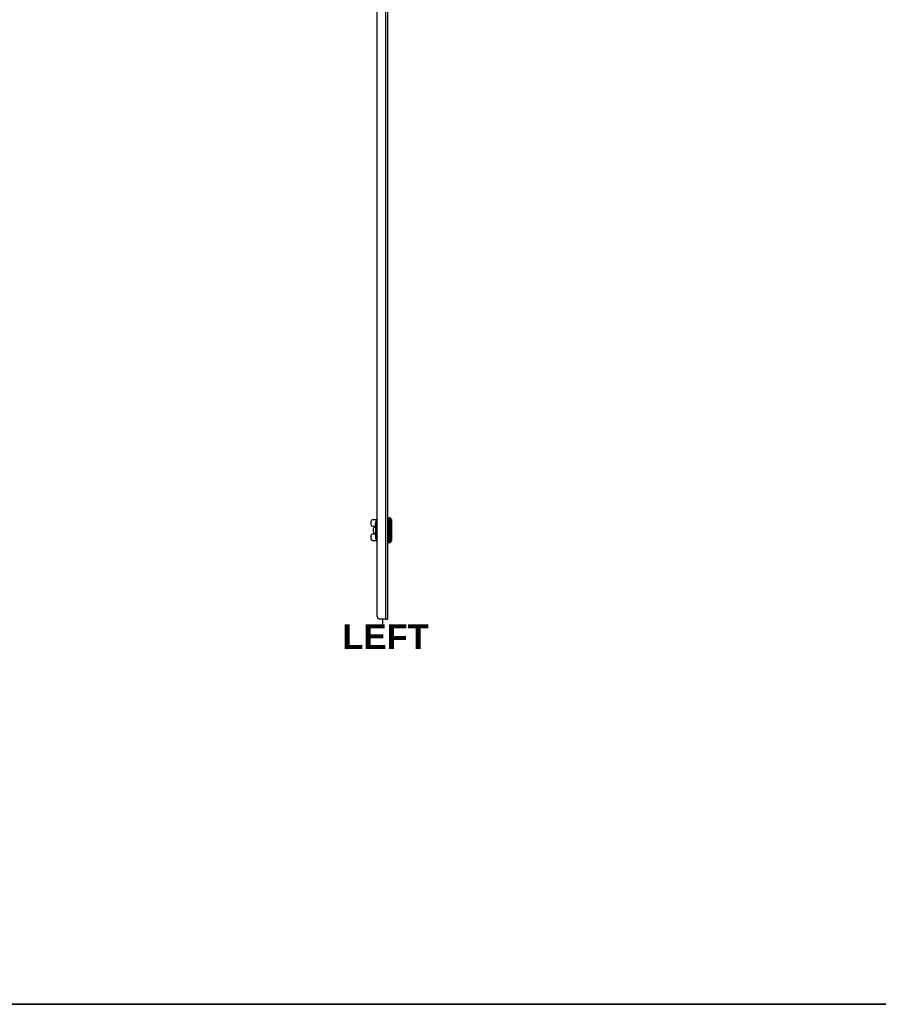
# Model space of a CAD drawing. Header units: inches. Extents: x 0 to 240, y -11 to 156.
# Tile 8 of 34: x 60 to 120, y 4 to 73. Entities that reach past the tile are written whole.
import ezdxf

# ---------------------------------------------------------------- set-up
doc = ezdxf.new("R2010")
doc.units = ezdxf.units.IN
doc.header["$LTSCALE"] = 14.423415
doc.header["$MEASUREMENT"] = 0
doc.layers.get('0').update_dxf_attribs({"lineweight": 25})
for name, color, linetype, lineweight in [('Sketch Geometry(ANSI)', 7, 'Continuous', 25), ('Symbols(ANSI)', 7, 'Continuous', 25), ('Visible Edges(ANSI)', 7, 'Continuous', 25), ('Visible Tangent Edges(ANSI)', 7, 'Continuous', 25)]:
    doc.layers.add(name, color=color, linetype=linetype, lineweight=lineweight)
doc.styles.add('Current-ANSI', font='arial.ttf')
doc.styles.add('Dimension-ANSI', font='arialbd.ttf')

# ---------------------------------------------------------------- blocks, each defined once
blk = doc.blocks.new('Datum Identifier18')
at = {"layer": 'Symbols(ANSI)', "color": 7, "linetype": 'Continuous', "lineweight": 25}
blk.add_line((5.9308, 2.0972), (5.9308, 2.1216), dxfattribs=at)
at = {"layer": 'Symbols(ANSI)', "color": 7, "insert": (5.7348, 1.9772), "char_height": 0.12, "attachment_point": 7, "style": 'Dimension-ANSI'}
blk.add_mtext('LEFT', dxfattribs=at)
blk = doc.blocks.new('Borders 8_EXM - B (Inch)')
at = {"layer": 'Sketch Geometry(ANSI)', "linetype": 'Continuous', "lineweight": 35}
blk.add_line((0.3979, 0.2545), (16.3979, 0.2545), dxfattribs=at)
at = {"layer": 'Symbols(ANSI)', "color": 7, "style": 'Current-ANSI'}
blk.add_attdef('FILENAME_AND_PATH_001', (6.1601, 10.7181), '', height=0.09, dxfattribs=at)

msp = doc.modelspace()

# ---------------------------------------------------------------- linework, layer by layer
at = {"layer": 'Visible Edges(ANSI)'}
for p, q in [((85.1478, 30.7843), (85.1478, 135.8582)), ((85.88, 136.0412), (85.88, 30.6012)), ((84.7156, 37.4305), (84.7156, 37.2143)), ((85.1108, 37.5458), (84.8309, 37.5458)), ((85.0309, 37.2021), (85.0309, 37.2863)), ((85.0309, 37.2021), (85.0309, 37.1654)), ((85.1073, 37.4049), (85.1073, 37.27)), ((85.1073, 37.27), (85.1073, 37.2103)), ((85.1073, 37.2103), (85.1073, 37.2097)), ((85.9089, 37.6899), (86.0415, 37.6899)), ((86.1452, 37.5758), (86.1452, 36.0744)), ((84.8309, 37.0989), (85.0309, 37.0989)), ((85.0309, 36.5512), (84.8309, 36.5512)), ((84.877, 36.9274), (84.877, 36.7227)), ((84.88, 36.9274), (84.88, 36.7227)), ((84.995, 37.0427), (84.992, 37.0427)), ((84.992, 36.6074), (84.995, 36.6074)), ((85.0309, 37.0427), (84.995, 37.0427)), ((84.995, 36.6074), (85.0309, 36.6074)), ((85.0309, 37.1654), (85.0309, 37.0291)), ((85.0309, 37.0291), (85.0309, 36.6211)), ((85.0309, 36.6211), (85.0309, 36.3638)), ((85.031, 37.1741), (85.031, 37.1741)), ((85.0555, 37.1278), (85.1234, 37.1278)), ((85.1234, 36.5224), (85.0555, 36.5224)), ((85.1234, 37.1278), (85.1478, 37.1278)), ((85.1478, 36.5224), (85.1234, 36.5224)), ((84.7156, 36.4359), (84.7156, 36.2197)), ((84.8309, 36.1044), (85.1108, 36.1044)), ((85.1073, 36.4405), (85.1073, 36.4399)), ((85.1073, 36.4399), (85.1073, 36.3802)), ((85.1073, 36.3802), (85.1073, 36.2453)), ((85.9089, 35.9603), (86.0415, 35.9603)), ((85.7541, 30.6012), (85.3309, 30.6012)), ((85.7541, 30.6012), (85.88, 30.6012))]:
    msp.add_line(p, q, dxfattribs=at)
at = {"layer": 'Visible Edges(ANSI)', "flags": 128}
for points in [[(85.0312, 37.2012), (85.0312, 37.1985), (85.0312, 37.1923), (85.0311, 37.1838), (85.031, 37.1741)], [(85.1073, 37.2103), (85.1084, 37.2005), (85.1112, 37.1914), (85.1155, 37.1832), (85.1207, 37.1762), (85.1332, 37.1645), (85.1478, 37.155)], [(85.0309, 37.1654), (85.0309, 37.1658), (85.0309, 37.1661), (85.0309, 37.1665), (85.0309, 37.1668), (85.0309, 37.1672), (85.0309, 37.1676), (85.0309, 37.1679), (85.0309, 37.1683), (85.0309, 37.1686), (85.0309, 37.169), (85.0309, 37.1694), (85.0309, 37.1697), (85.0309, 37.1701), (85.0309, 37.1704), (85.0309, 37.1708), (85.031, 37.1712), (85.031, 37.1715), (85.031, 37.1719), (85.031, 37.1722), (85.031, 37.1726), (85.031, 37.173), (85.031, 37.1733), (85.031, 37.1737), (85.031, 37.1741)], [(85.1478, 36.4952), (85.1332, 36.4857), (85.1207, 36.474), (85.1155, 36.4669), (85.1112, 36.4588), (85.1084, 36.4496), (85.1073, 36.4399)], [(85.1478, 36.1501), (85.1435, 36.154), (85.1419, 36.1553), (85.1411, 36.1557)]]:
    msp.add_lwpolyline(points, dxfattribs=at)
at = {"layer": 'Visible Edges(ANSI)'}
for centre, radius, start, end in [((84.8309, 37.4305), 0.1153, 90, 180), ((84.8309, 37.2143), 0.1153, 180, 270), ((85.4922, 37.2863), 0.4612, 138.296711, 180), ((85.9089, 37.6611), 0.0288, 90, 180), ((86.0415, 37.6323), 0.0577, 14.293538, 90), ((86.1253, 37.6536), 0.0288, 194.293538, 244.169503), ((86.0876, 37.5758), 0.0577, 0, 64.169503), ((84.8309, 36.4359), 0.1153, 90, 180), ((84.8309, 36.2197), 0.1153, 180, 270), ((85.4922, 36.3638), 0.4612, 180, 218.680316), ((85.1434, 36.0846), 0.0144, 218.680316, 287.986928), ((85.9089, 35.9891), 0.0288, 180, 270), ((86.0415, 36.0179), 0.0577, 270, 345.706462), ((86.1253, 35.9966), 0.0288, 115.830497, 165.706462), ((86.0876, 36.0744), 0.0577, 295.830497, 0), ((85.3309, 30.7843), 0.1831, 180, 270)]:
    msp.add_arc(centre, radius, start, end, dxfattribs=at)
for centre, major_axis, start_param, end_param in [((84.992, 36.9274), (0, 0.1153), 0, 1.5707963), ((84.992, 36.7227), (0, -0.1153), 4.712389, 6.2831853), ((84.995, 36.9274), (0, 0.1153), 0, 1.5707963), ((84.995, 36.7227), (0, -0.1153), 4.712389, 6.2831853)]:
    msp.add_ellipse(centre, major_axis=major_axis, ratio=0.9975641, start_param=start_param, end_param=end_param, dxfattribs=at)
at = {"layer": 'Visible Tangent Edges(ANSI)'}
for p, q in [((85.7541, 30.6012), (85.7541, 136.0412)), ((85.092, 37.1596), (85.092, 37.3604)), ((85.1362, 37.2978), (85.1362, 37.4106)), ((85.9089, 37.6899), (85.9089, 35.9603)), ((86.0415, 35.9603), (86.0415, 37.6899)), ((86.0973, 36.0037), (86.0973, 37.6465)), ((86.1127, 37.6277), (86.1127, 36.0225)), ((84.877, 36.9274), (84.88, 36.9274)), ((84.88, 36.7227), (84.877, 36.7227)), ((85.0309, 37.0291), (85.0453, 37.0291)), ((85.0309, 36.6211), (85.0453, 36.6211)), ((85.0323, 37.0996), (85.0467, 37.0989)), ((85.0323, 36.5506), (85.0467, 36.5512)), ((85.0453, 36.6211), (85.0453, 37.0291)), ((85.0467, 37.0989), (85.1478, 37.0989)), ((85.1478, 36.5512), (85.0467, 36.5512)), ((85.092, 36.2897), (85.092, 36.4905)), ((85.1321, 36.0756), (85.1321, 36.1586)), ((85.1362, 36.2396), (85.1362, 36.3523))]:
    msp.add_line(p, q, dxfattribs=at)
at = {"layer": 'Visible Tangent Edges(ANSI)', "flags": 128}
for points in [[(85.031, 37.2029), (85.031, 37.2029), (85.031, 37.2029), (85.031, 37.2028), (85.031, 37.2028), (85.031, 37.2028), (85.0309, 37.2028), (85.0309, 37.2028), (85.0309, 37.2028), (85.0309, 37.2027), (85.0309, 37.2027), (85.0309, 37.2027), (85.0309, 37.2027), (85.0309, 37.2026), (85.0309, 37.2026), (85.0309, 37.2026), (85.0309, 37.2025), (85.0309, 37.2025), (85.0309, 37.2024), (85.0309, 37.2024), (85.0309, 37.2023), (85.0309, 37.2023), (85.0309, 37.2022), (85.0309, 37.2022), (85.0309, 37.2021)], [(85.0311, 37.203), (85.0311, 37.203), (85.031, 37.203), (85.031, 37.203), (85.031, 37.203), (85.031, 37.203), (85.031, 37.203), (85.031, 37.203), (85.031, 37.203), (85.031, 37.2029), (85.031, 37.2029), (85.031, 37.2029), (85.031, 37.2029), (85.031, 37.2029), (85.031, 37.2029), (85.031, 37.2029), (85.031, 37.2029), (85.031, 37.2029), (85.031, 37.2029), (85.031, 37.2029), (85.031, 37.2029), (85.031, 37.2029), (85.031, 37.2029), (85.031, 37.2029), (85.031, 37.2029)], [(85.031, 37.1741), (85.031, 37.176), (85.031, 37.1779), (85.0311, 37.1798), (85.0311, 37.1816), (85.0311, 37.1834), (85.0311, 37.1852), (85.0312, 37.187), (85.0312, 37.1886), (85.0312, 37.1903), (85.0312, 37.1918), (85.0312, 37.1933), (85.0312, 37.1947), (85.0312, 37.196), (85.0312, 37.1972), (85.0312, 37.1983), (85.0312, 37.1993), (85.0312, 37.2002), (85.0312, 37.2009), (85.0312, 37.2016), (85.0312, 37.2021), (85.0311, 37.2025), (85.0311, 37.2028), (85.0311, 37.203), (85.0311, 37.203)], [(85.1478, 37.4731), (85.1442, 37.473), (85.1405, 37.4726), (85.1366, 37.4718), (85.1324, 37.4706), (85.1282, 37.4687), (85.1238, 37.4661), (85.1195, 37.4629), (85.1153, 37.4589), (85.1114, 37.4539), (85.1077, 37.4481), (85.1045, 37.4413), (85.1017, 37.4342), (85.0995, 37.4273), (85.0977, 37.4206), (85.0964, 37.4141), (85.0953, 37.4078), (85.0945, 37.4017), (85.0938, 37.3956), (85.0933, 37.3896), (85.0928, 37.3837), (85.0925, 37.3778), (85.0922, 37.372), (85.0921, 37.3662), (85.092, 37.3604)], [(85.1073, 37.2097), (85.1073, 37.2077), (85.1072, 37.2056), (85.1071, 37.2036), (85.1069, 37.2015), (85.1066, 37.1994), (85.1063, 37.1973), (85.106, 37.1952), (85.1056, 37.1931), (85.1051, 37.191), (85.1046, 37.1889), (85.104, 37.1868), (85.1034, 37.1847), (85.1027, 37.1826), (85.102, 37.1805), (85.1012, 37.1784), (85.1004, 37.1763), (85.0995, 37.1741), (85.0986, 37.172), (85.0976, 37.1699), (85.0966, 37.1679), (85.0955, 37.1658), (85.0944, 37.1637), (85.0933, 37.1617), (85.092, 37.1596)], [(85.092, 37.1596), (85.0932, 37.161), (85.0943, 37.1624), (85.0954, 37.1638), (85.0964, 37.1652), (85.0974, 37.1666), (85.0984, 37.168), (85.0994, 37.1694), (85.1003, 37.1709), (85.1012, 37.1723), (85.102, 37.1737), (85.1028, 37.1752), (85.1036, 37.1766), (85.1044, 37.1781), (85.1051, 37.1795), (85.1057, 37.181), (85.1064, 37.1825), (85.107, 37.1839), (85.1075, 37.1854), (85.1081, 37.1869), (85.1086, 37.1883), (85.109, 37.1898), (85.1094, 37.1912), (85.1098, 37.1927), (85.1102, 37.1941)], [(85.1073, 37.4049), (85.1074, 37.4101), (85.1075, 37.4153), (85.1076, 37.4205), (85.1079, 37.4258), (85.1082, 37.4311), (85.1088, 37.4363), (85.1096, 37.4414), (85.1107, 37.4461), (85.1122, 37.4492), (85.1139, 37.4502), (85.1157, 37.4497), (85.1175, 37.4481), (85.1192, 37.4459), (85.1207, 37.4434), (85.1222, 37.4407), (85.1237, 37.4378), (85.1253, 37.4348), (85.1268, 37.4316), (85.1283, 37.4283), (85.1299, 37.4249), (85.1314, 37.4215), (85.133, 37.4179), (85.1346, 37.4143), (85.1362, 37.4106)], [(85.1362, 37.4106), (85.1366, 37.4104), (85.1371, 37.4102), (85.1376, 37.4099), (85.138, 37.4097), (85.1385, 37.4095), (85.139, 37.4093), (85.1395, 37.4091), (85.1399, 37.4088), (85.1404, 37.4086), (85.1409, 37.4084), (85.1414, 37.4082), (85.1419, 37.408), (85.1424, 37.4077), (85.1428, 37.4075), (85.1433, 37.4073), (85.1438, 37.4071), (85.1443, 37.4069), (85.1448, 37.4066), (85.1453, 37.4064), (85.1458, 37.4062), (85.1463, 37.406), (85.1468, 37.4058), (85.1473, 37.4055), (85.1478, 37.4053)], [(85.0323, 37.0996), (85.0322, 37.0966), (85.0321, 37.0937), (85.032, 37.0907), (85.0319, 37.0878), (85.0318, 37.0849), (85.0317, 37.0819), (85.0316, 37.079), (85.0315, 37.076), (85.0314, 37.0731), (85.0314, 37.0702), (85.0313, 37.0672), (85.0312, 37.0643), (85.0312, 37.0614), (85.0311, 37.0584), (85.0311, 37.0555), (85.0311, 37.0525), (85.031, 37.0496), (85.031, 37.0467), (85.031, 37.0437), (85.031, 37.0408), (85.0309, 37.0379), (85.0309, 37.0349), (85.0309, 37.032), (85.0309, 37.0291)], [(85.0309, 36.6211), (85.0309, 36.6182), (85.0309, 36.6152), (85.0309, 36.6123), (85.031, 36.6094), (85.031, 36.6064), (85.031, 36.6035), (85.031, 36.6006), (85.0311, 36.5976), (85.0311, 36.5947), (85.0311, 36.5918), (85.0312, 36.5888), (85.0312, 36.5859), (85.0313, 36.5829), (85.0314, 36.58), (85.0314, 36.5771), (85.0315, 36.5741), (85.0316, 36.5712), (85.0317, 36.5682), (85.0318, 36.5653), (85.0319, 36.5624), (85.032, 36.5594), (85.0321, 36.5565), (85.0322, 36.5535), (85.0323, 36.5506)], [(85.0415, 37.1439), (85.0409, 37.1438), (85.0404, 37.1435), (85.0399, 37.143), (85.0394, 37.1423), (85.0388, 37.1415), (85.0383, 37.1404), (85.0378, 37.1392), (85.0373, 37.1379), (85.0368, 37.1363), (85.0364, 37.1346), (85.0359, 37.1328), (85.0355, 37.1308), (85.0351, 37.1287), (85.0347, 37.1265), (85.0344, 37.1242), (85.0341, 37.1217), (85.0338, 37.1191), (85.0335, 37.1165), (85.0332, 37.1138), (85.033, 37.111), (85.0328, 37.1082), (85.0326, 37.1053), (85.0325, 37.1025), (85.0323, 37.0996)], [(85.0323, 36.5506), (85.0325, 36.5477), (85.0326, 36.5449), (85.0328, 36.542), (85.033, 36.5392), (85.0332, 36.5364), (85.0335, 36.5337), (85.0338, 36.531), (85.0341, 36.5285), (85.0344, 36.526), (85.0347, 36.5237), (85.0351, 36.5214), (85.0355, 36.5193), (85.0359, 36.5174), (85.0364, 36.5155), (85.0368, 36.5138), (85.0373, 36.5123), (85.0378, 36.5109), (85.0383, 36.5097), (85.0388, 36.5087), (85.0393, 36.5079), (85.0399, 36.5072), (85.0404, 36.5067), (85.0409, 36.5064), (85.0415, 36.5062)], [(85.1115, 37.1458), (85.1072, 37.1457), (85.103, 37.1457), (85.0989, 37.1456), (85.095, 37.1456), (85.0911, 37.1455), (85.0874, 37.1454), (85.0838, 37.1454), (85.0803, 37.1453), (85.077, 37.1452), (85.0738, 37.1452), (85.0707, 37.1451), (85.0677, 37.145), (85.0648, 37.1449), (85.0621, 37.1448), (85.0595, 37.1448), (85.057, 37.1447), (85.0546, 37.1446), (85.0524, 37.1445), (85.0503, 37.1444), (85.0483, 37.1443), (85.0464, 37.1442), (85.0446, 37.1441), (85.043, 37.144), (85.0415, 37.1439)], [(85.0415, 36.5062), (85.043, 36.5061), (85.0446, 36.506), (85.0464, 36.5059), (85.0483, 36.5059), (85.0503, 36.5058), (85.0524, 36.5057), (85.0546, 36.5056), (85.057, 36.5055), (85.0595, 36.5054), (85.0621, 36.5053), (85.0648, 36.5052), (85.0677, 36.5052), (85.0707, 36.5051), (85.0738, 36.505), (85.077, 36.5049), (85.0803, 36.5049), (85.0838, 36.5048), (85.0874, 36.5047), (85.0911, 36.5047), (85.095, 36.5046), (85.0989, 36.5045), (85.103, 36.5045), (85.1072, 36.5044), (85.1115, 36.5044)], [(85.0453, 37.0291), (85.0453, 37.032), (85.0454, 37.0349), (85.0454, 37.0378), (85.0454, 37.0407), (85.0454, 37.0436), (85.0454, 37.0466), (85.0454, 37.0495), (85.0455, 37.0524), (85.0455, 37.0553), (85.0456, 37.0582), (85.0456, 37.0611), (85.0456, 37.064), (85.0457, 37.0669), (85.0458, 37.0698), (85.0458, 37.0728), (85.0459, 37.0757), (85.046, 37.0786), (85.0461, 37.0815), (85.0462, 37.0844), (85.0463, 37.0873), (85.0464, 37.0902), (85.0465, 37.0931), (85.0466, 37.096), (85.0467, 37.0989)], [(85.0467, 36.5512), (85.0466, 36.5541), (85.0465, 36.557), (85.0464, 36.56), (85.0463, 36.5629), (85.0462, 36.5658), (85.0461, 36.5687), (85.046, 36.5716), (85.0459, 36.5745), (85.0458, 36.5774), (85.0458, 36.5803), (85.0457, 36.5832), (85.0456, 36.5861), (85.0456, 36.5891), (85.0456, 36.592), (85.0455, 36.5949), (85.0455, 36.5978), (85.0454, 36.6007), (85.0454, 36.6036), (85.0454, 36.6065), (85.0454, 36.6094), (85.0454, 36.6124), (85.0454, 36.6153), (85.0453, 36.6182), (85.0453, 36.6211)], [(85.0467, 37.0989), (85.0468, 37.1008), (85.047, 37.1027), (85.0472, 37.1046), (85.0474, 37.1065), (85.0476, 37.1083), (85.0478, 37.1101), (85.0481, 37.1118), (85.0484, 37.1135), (85.0487, 37.1151), (85.049, 37.1166), (85.0494, 37.1181), (85.0498, 37.1194), (85.0502, 37.1207), (85.0506, 37.1219), (85.0511, 37.123), (85.0515, 37.124), (85.052, 37.1248), (85.0525, 37.1256), (85.053, 37.1263), (85.0535, 37.1268), (85.054, 37.1272), (85.0545, 37.1275), (85.055, 37.1277), (85.0555, 37.1278)], [(85.0555, 36.5224), (85.055, 36.5225), (85.0545, 36.5226), (85.054, 36.5229), (85.0535, 36.5234), (85.053, 36.5239), (85.0525, 36.5246), (85.052, 36.5253), (85.0515, 36.5262), (85.0511, 36.5272), (85.0506, 36.5283), (85.0502, 36.5295), (85.0498, 36.5307), (85.0494, 36.5321), (85.049, 36.5336), (85.0487, 36.5351), (85.0484, 36.5367), (85.0481, 36.5384), (85.0478, 36.5401), (85.0476, 36.5419), (85.0474, 36.5437), (85.0472, 36.5456), (85.047, 36.5474), (85.0468, 36.5493), (85.0467, 36.5512)], [(85.1073, 37.1485), (85.1066, 37.149), (85.106, 37.1494), (85.1053, 37.1499), (85.1046, 37.1503), (85.104, 37.1508), (85.1033, 37.1513), (85.1026, 37.1517), (85.102, 37.1522), (85.1013, 37.1526), (85.1007, 37.1531), (85.1, 37.1536), (85.0994, 37.154), (85.0988, 37.1545), (85.0981, 37.1549), (85.0975, 37.1554), (85.0969, 37.1559), (85.0963, 37.1563), (85.0957, 37.1568), (85.095, 37.1573), (85.0944, 37.1577), (85.0938, 37.1582), (85.0932, 37.1587), (85.0926, 37.1592), (85.092, 37.1596)], [(85.092, 36.4905), (85.0926, 36.491), (85.0932, 36.4915), (85.0938, 36.492), (85.0944, 36.4924), (85.095, 36.4929), (85.0957, 36.4934), (85.0963, 36.4938), (85.0969, 36.4943), (85.0975, 36.4948), (85.0981, 36.4952), (85.0988, 36.4957), (85.0994, 36.4962), (85.1, 36.4966), (85.1007, 36.4971), (85.1013, 36.4975), (85.102, 36.498), (85.1026, 36.4985), (85.1033, 36.4989), (85.104, 36.4994), (85.1046, 36.4998), (85.1053, 36.5003), (85.106, 36.5007), (85.1066, 36.5012), (85.1073, 36.5017)], [(85.1102, 36.456), (85.1098, 36.4575), (85.1094, 36.4589), (85.109, 36.4604), (85.1086, 36.4619), (85.1081, 36.4633), (85.1076, 36.4648), (85.107, 36.4662), (85.1064, 36.4677), (85.1057, 36.4692), (85.1051, 36.4706), (85.1044, 36.4721), (85.1036, 36.4735), (85.1028, 36.475), (85.102, 36.4764), (85.1012, 36.4779), (85.1003, 36.4793), (85.0994, 36.4807), (85.0984, 36.4822), (85.0974, 36.4836), (85.0964, 36.485), (85.0954, 36.4864), (85.0943, 36.4878), (85.0932, 36.4892), (85.092, 36.4905)], [(85.092, 36.4905), (85.0933, 36.4885), (85.0944, 36.4865), (85.0955, 36.4844), (85.0966, 36.4823), (85.0976, 36.4802), (85.0986, 36.4781), (85.0995, 36.476), (85.1004, 36.4739), (85.1012, 36.4718), (85.102, 36.4697), (85.1027, 36.4676), (85.1034, 36.4655), (85.104, 36.4634), (85.1046, 36.4612), (85.1051, 36.4591), (85.1056, 36.457), (85.106, 36.4549), (85.1063, 36.4528), (85.1066, 36.4507), (85.1069, 36.4487), (85.1071, 36.4466), (85.1072, 36.4445), (85.1073, 36.4425), (85.1073, 36.4405)], [(85.1073, 37.1485), (85.1075, 37.1484), (85.1077, 37.1483), (85.1078, 37.1482), (85.108, 37.1481), (85.1082, 37.1479), (85.1084, 37.1478), (85.1085, 37.1477), (85.1087, 37.1476), (85.1089, 37.1475), (85.109, 37.1474), (85.1092, 37.1473), (85.1094, 37.1472), (85.1096, 37.147), (85.1097, 37.1469), (85.1099, 37.1468), (85.1101, 37.1467), (85.1103, 37.1466), (85.1104, 37.1465), (85.1106, 37.1464), (85.1108, 37.1463), (85.111, 37.1461), (85.1111, 37.146), (85.1113, 37.1459), (85.1115, 37.1458)], [(85.1115, 36.5044), (85.1113, 36.5043), (85.1111, 36.5041), (85.111, 36.504), (85.1108, 36.5039), (85.1106, 36.5038), (85.1104, 36.5037), (85.1103, 36.5036), (85.1101, 36.5035), (85.1099, 36.5034), (85.1097, 36.5032), (85.1096, 36.5031), (85.1094, 36.503), (85.1092, 36.5029), (85.109, 36.5028), (85.1089, 36.5027), (85.1087, 36.5026), (85.1085, 36.5024), (85.1084, 36.5023), (85.1082, 36.5022), (85.108, 36.5021), (85.1078, 36.502), (85.1077, 36.5019), (85.1075, 36.5018), (85.1073, 36.5017)], [(85.1478, 37.1434), (85.1462, 37.1435), (85.1446, 37.1436), (85.143, 37.1437), (85.1414, 37.1438), (85.1398, 37.1439), (85.1382, 37.144), (85.1367, 37.1441), (85.1351, 37.1442), (85.1336, 37.1443), (85.132, 37.1444), (85.1305, 37.1445), (85.129, 37.1446), (85.1275, 37.1447), (85.126, 37.1448), (85.1245, 37.1449), (85.123, 37.145), (85.1215, 37.1451), (85.1201, 37.1452), (85.1186, 37.1453), (85.1172, 37.1454), (85.1157, 37.1455), (85.1143, 37.1456), (85.1129, 37.1457), (85.1115, 37.1458)], [(85.1115, 36.5044), (85.1129, 36.5045), (85.1143, 36.5046), (85.1157, 36.5047), (85.1172, 36.5048), (85.1186, 36.5049), (85.1201, 36.505), (85.1215, 36.5051), (85.123, 36.5052), (85.1245, 36.5053), (85.126, 36.5054), (85.1275, 36.5055), (85.129, 36.5056), (85.1305, 36.5057), (85.132, 36.5058), (85.1336, 36.5059), (85.1351, 36.506), (85.1367, 36.5061), (85.1382, 36.5062), (85.1398, 36.5063), (85.1414, 36.5064), (85.143, 36.5065), (85.1446, 36.5066), (85.1462, 36.5066), (85.1478, 36.5067)], [(85.092, 36.2897), (85.0921, 36.284), (85.0922, 36.2782), (85.0925, 36.2724), (85.0927, 36.2665), (85.093, 36.2605), (85.0934, 36.2543), (85.0939, 36.2481), (85.0947, 36.2417), (85.0958, 36.2353), (85.0972, 36.2288), (85.0991, 36.2221), (85.1014, 36.2154), (85.1043, 36.2086), (85.1078, 36.2016), (85.1118, 36.195), (85.1158, 36.1895), (85.1199, 36.1852), (85.1239, 36.1818), (85.1279, 36.1793), (85.1319, 36.1776), (85.1358, 36.1765), (85.1398, 36.176), (85.1437, 36.176), (85.1475, 36.1763)], [(85.1362, 36.2396), (85.1346, 36.2359), (85.133, 36.2323), (85.1314, 36.2287), (85.1299, 36.2253), (85.1284, 36.2219), (85.1268, 36.2187), (85.1253, 36.2155), (85.1238, 36.2125), (85.1222, 36.2092), (85.1206, 36.2059), (85.119, 36.2029), (85.1174, 36.2005), (85.1157, 36.199), (85.114, 36.1989), (85.1123, 36.2004), (85.1107, 36.2038), (85.1095, 36.2081), (85.1086, 36.213), (85.1081, 36.2183), (85.1078, 36.2238), (85.1076, 36.2294), (85.1075, 36.2349), (85.1074, 36.2401), (85.1073, 36.2453)], [(85.1478, 36.1513), (85.1468, 36.1522), (85.1459, 36.1532), (85.1449, 36.1541), (85.1439, 36.155), (85.143, 36.1558), (85.142, 36.1566), (85.1411, 36.1574), (85.1402, 36.1581), (85.1394, 36.1587), (85.1385, 36.1593), (85.1377, 36.1599), (85.1369, 36.1603), (85.1361, 36.1607), (85.1354, 36.161), (85.1348, 36.1612), (85.1342, 36.1613), (85.1337, 36.1613), (85.1333, 36.1612), (85.1329, 36.161), (85.1326, 36.1607), (85.1324, 36.1603), (85.1322, 36.1598), (85.1321, 36.1592), (85.1321, 36.1586)], [(85.1478, 36.2448), (85.1473, 36.2446), (85.1468, 36.2444), (85.1463, 36.2442), (85.1458, 36.244), (85.1453, 36.2437), (85.1448, 36.2435), (85.1443, 36.2433), (85.1438, 36.2431), (85.1433, 36.2429), (85.1428, 36.2427), (85.1424, 36.2424), (85.1419, 36.2422), (85.1414, 36.242), (85.1409, 36.2418), (85.1404, 36.2416), (85.1399, 36.2413), (85.1395, 36.2411), (85.139, 36.2409), (85.1385, 36.2407), (85.138, 36.2405), (85.1376, 36.2402), (85.1371, 36.24), (85.1366, 36.2398), (85.1362, 36.2396)]]:
    msp.add_lwpolyline(points, dxfattribs=at)
at = {"layer": 'Visible Tangent Edges(ANSI)'}
for centre, major_axis, ratio, start_param, end_param in [((85.0453, 37.2021), (-0.0144, 0), 0.9898211, 0, 0.1987593), ((85.0455, 37.2027), (-0.0003, -0.0144), 0.9999032, 4.712389, 4.8788718), ((85.0454, 37.2027), (-0.0026, 0.0142), 0.9999778, 1.3793659, 1.5707963), ((84.992, 37.4049), (0.1153, 0), 0.7750866, 5.7625433, 6.2831853), ((85.1362, 37.27), (-0.0288, 0), 0.9659258, 4.712389, 6.2831853), ((85.3956, 37.27), (0.2883, 0), 0.2411543, 3.1415927, 3.6779809), ((85.3956, 37.2103), (-0.2883, 0), 0.2411543, 0, 0.5363883), ((85.1362, 37.2097), (-0.0288, 0), 0.7016483, 0, 0.0398099), ((85.1362, 37.522), (0.0494, 0.1042), 0.8478538, 3.6515338, 3.7669691), ((85.3956, 37.2978), (-0.2594, 0), 0.2679492, 0, 0.3009117), ((85.0555, 37.1422), (0, -0.0144), 0.9844195, 4.5909583, 6.2831853), ((85.0555, 36.508), (0, 0.0144), 0.9844195, 0, 1.692227), ((85.1234, 37.1422), (0, -0.0144), 0.8526013, 4.4587392, 6.2831853), ((85.1234, 36.508), (0, 0.0144), 0.8526013, 0, 1.8244462), ((84.992, 36.2453), (0.1153, 0), 0.7750866, 0, 0.520642), ((85.3956, 36.4399), (0.2883, 0), 0.2411543, 2.6052044, 3.1415927), ((85.1362, 36.4405), (-0.0288, 0), 0.7016483, 6.2433189, 6.2831853), ((85.3956, 36.3802), (-0.2883, 0), 0.2411543, 5.746797, 6.2831853), ((85.1362, 36.3802), (-0.0288, 0), 0.9659258, 0, 1.5707963), ((85.1434, 36.1666), (-0.0144, 0), 0.8892467, 0.6750989, 1.5974625), ((85.3956, 36.3523), (0.2594, 0), 0.2679492, 2.840681, 3.1415927), ((85.1362, 36.1282), (0.0494, -0.1042), 0.8478538, 2.5162162, 2.6316515)]:
    msp.add_ellipse(centre, major_axis=major_axis, ratio=ratio, start_param=start_param, end_param=end_param, dxfattribs=at)

# ---------------------------------------------------------------- block references
at = {"xscale": 14.42341479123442, "yscale": 14.42341479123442, "zscale": 14.42341479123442}
msp.add_blockref('Borders 8_EXM - B (Inch)', (0, 0), dxfattribs=at)
at = {"layer": 'Symbols(ANSI)', "xscale": 14.42341479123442, "yscale": 14.42341479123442, "zscale": 14.42341479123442}
msp.add_blockref('Datum Identifier18', (0, 0), dxfattribs=at)

doc.saveas('drawing.dxf')
